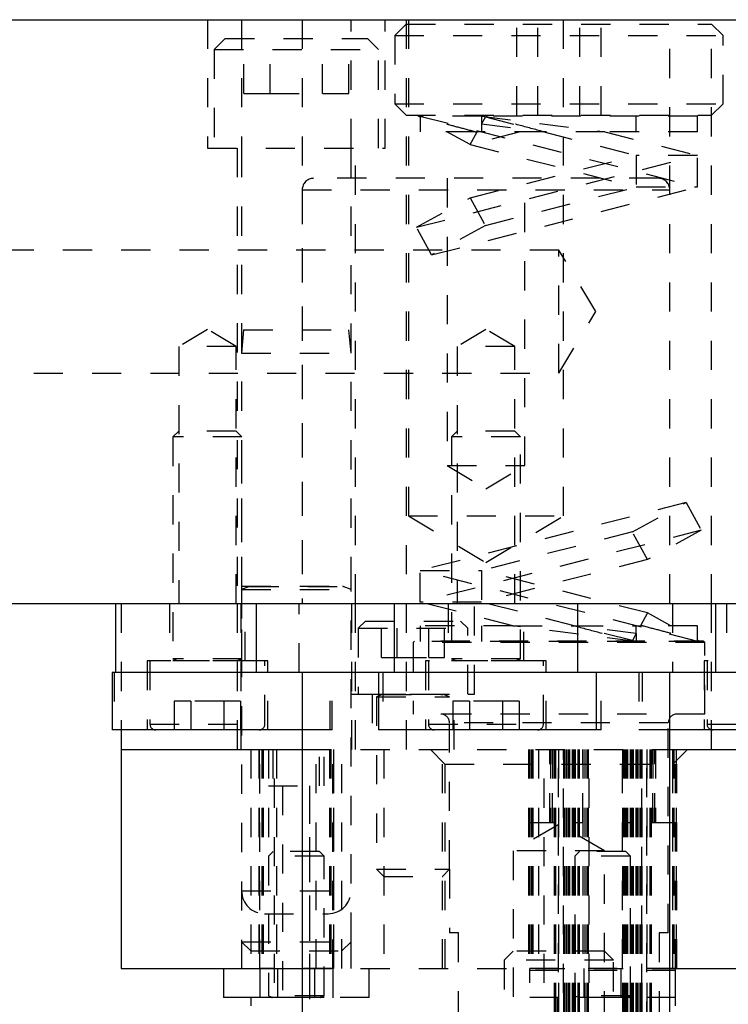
# Model space of a CAD drawing. Header units: inches. Extents: x 1880 to 2363, y -453 to -54.
# Tile 28 of 256: x 1897.83 to 1900.26, y -447.59 to -444.22. Entities that reach past the tile are written whole.
import ezdxf

# ---------------------------------------------------------------- set-up
doc = ezdxf.new("R2010")
doc.units = ezdxf.units.IN
doc.header["$LTSCALE"] = 0.5
doc.header["$MEASUREMENT"] = 0
doc.linetypes.add('HIDDEN', pattern=[0.225, 0.15, -0.075])
doc.layers.add('SID-M-H', color=4, linetype='HIDDEN')
doc.layers.add('SID-M-S', color=105, linetype='Continuous')

msp = doc.modelspace()

# ---------------------------------------------------------------- linework, layer by layer
at = {"layer": 'SID-M-H'}
for p, q in [((1898.47317, -444.21905), (1898.47317, -444.65905)), ((1898.59017, -444.21905), (1898.59017, -444.65905)), ((1898.79774, -444.21905), (1898.79774, -446.21905)), ((1898.96517, -444.65905), (1898.96517, -444.21905)), ((1899.08217, -444.65905), (1899.08217, -444.21905)), ((1899.15422, -444.21905), (1899.15422, -446.21905)), ((1899.16202, -444.21905), (1899.16202, -445.91905)), ((1899.69332, -445.91905), (1899.69332, -444.21905)), ((1900.05759, -446.21905), (1900.05759, -444.21905)), ((1900.20112, -446.21905), (1900.20112, -444.21905)), ((1899.15422, -444.23405), (1899.11517, -444.2731)), ((1899.15422, -444.23405), (1900.20112, -444.23405)), ((1899.53333, -444.54655), (1899.53333, -444.23405)), ((1899.6055, -444.54655), (1899.6055, -444.23405)), ((1899.74983, -444.54655), (1899.74983, -444.23405)), ((1899.822, -444.54655), (1899.822, -444.23405)), ((1900.24017, -444.2731), (1900.20112, -444.23405)), ((1898.53392, -444.28405), (1898.49642, -444.32155)), ((1898.53392, -444.28405), (1899.02142, -444.28405)), ((1898.59753, -444.47155), (1898.59753, -444.28405)), ((1898.6876, -444.47155), (1898.6876, -444.28405)), ((1898.86773, -444.47155), (1898.86773, -444.28405)), ((1898.9578, -444.47155), (1898.9578, -444.28405)), ((1899.05892, -444.32155), (1899.02142, -444.28405)), ((1899.11517, -444.2731), (1900.24017, -444.2731)), ((1899.11517, -444.2731), (1899.11517, -444.5075)), ((1900.24017, -444.5075), (1900.24017, -444.2731)), ((1898.49642, -444.32155), (1899.05892, -444.32155)), ((1898.49642, -444.32155), (1898.49642, -444.65905)), ((1899.05892, -444.65905), (1899.05892, -444.32155)), ((1898.59753, -444.47155), (1898.6876, -444.47155)), ((1898.6876, -444.47155), (1898.86773, -444.47155)), ((1898.86773, -444.47155), (1898.9578, -444.47155)), ((1899.11517, -444.5075), (1900.24017, -444.5075)), ((1899.11517, -444.5075), (1899.15422, -444.54655)), ((1900.20112, -444.54655), (1900.24017, -444.5075)), ((1899.15422, -444.54655), (1900.20112, -444.54655)), ((1899.20267, -444.55321), (1899.19506, -444.54905)), ((1899.20124, -444.54905), (1900.15267, -444.79205)), ((1899.41267, -444.54905), (1899.20124, -444.54905)), ((1899.20267, -444.55321), (1899.20267, -444.54905)), ((1899.20267, -444.55321), (1899.20267, -444.60305)), ((1899.41267, -444.54905), (1899.83552, -444.60305)), ((1900.15267, -444.54905), (1899.41267, -444.54905)), ((1899.41267, -444.54905), (1899.41267, -444.57587)), ((1899.4257, -444.55202), (1899.41267, -444.57587)), ((1899.42028, -444.54905), (1899.4257, -444.55202)), ((1899.4257, -444.55202), (1899.62552, -444.60305)), ((1899.94267, -444.60305), (1899.94267, -444.54905)), ((1900.15267, -444.60305), (1900.15267, -444.54905)), ((1899.41267, -444.57587), (1899.62552, -444.60305)), ((1899.41267, -444.57587), (1899.41267, -444.60305)), ((1899.39067, -444.60305), (1899.20267, -444.60305)), ((1899.37391, -444.64679), (1899.29387, -444.60305)), ((1899.37391, -444.64679), (1899.39781, -444.60305)), ((1899.54516, -444.60305), (1899.37391, -444.64679)), ((1899.39067, -444.60305), (1899.39781, -444.60305)), ((1899.62552, -444.60305), (1899.39781, -444.60305)), ((1899.62552, -444.60305), (1899.94267, -444.68405)), ((1899.83552, -444.60305), (1900.15267, -444.68405)), ((1900.15267, -444.60305), (1899.83552, -444.60305)), ((1898.47317, -444.65905), (1899.08217, -444.65905)), ((1898.57467, -444.65905), (1898.57467, -446.21905)), ((1898.59017, -444.65905), (1898.59017, -446.15945)), ((1898.96517, -446.15945), (1898.96517, -444.65905)), ((1898.98067, -446.21905), (1898.98067, -444.65905)), ((1899.37391, -444.64679), (1899.94267, -444.79205)), ((1899.18963, -444.93002), (1900.15267, -444.68405)), ((1899.37391, -444.82932), (1899.94267, -444.68405)), ((1900.15267, -444.68405), (1899.94267, -444.68405)), ((1899.94267, -444.68405), (1899.94267, -444.79205)), ((1900.15267, -444.79205), (1900.15267, -444.68405)), ((1900.01822, -444.76236), (1898.83711, -444.76236)), ((1899.29479, -444.76236), (1899.29479, -445.74661)), ((1899.56054, -445.74661), (1899.56054, -444.76236)), ((1899.24142, -445.02479), (1900.15267, -444.79205)), ((1899.4257, -444.92409), (1899.94267, -444.79205)), ((1899.94267, -444.79205), (1900.15267, -444.79205)), ((1898.79774, -444.80173), (1900.05759, -444.80173)), ((1898.79774, -444.80173), (1898.79774, -446.21905)), ((1899.18963, -444.93002), (1899.37391, -444.82932)), ((1899.37391, -444.82932), (1899.4257, -444.92409)), ((1900.05759, -446.21905), (1900.05759, -444.80173)), ((1899.24142, -445.02479), (1899.18963, -444.93002)), ((1899.4257, -444.92409), (1899.24142, -445.02479)), ((1899.67767, -445.0081), (1897.67767, -445.0081)), ((1899.67767, -445.43), (1899.67767, -445.0081)), ((1899.80442, -445.21905), (1899.67767, -445.0081)), ((1899.67767, -445.43), (1899.80442, -445.21905)), ((1898.47299, -445.27991), (1898.37457, -445.33905)), ((1898.57142, -445.33905), (1898.47299, -445.27991)), ((1898.59717, -445.28155), (1898.59017, -445.36155)), ((1898.59717, -445.28155), (1898.95817, -445.28155)), ((1898.96517, -445.36155), (1898.95817, -445.28155)), ((1899.42767, -445.27991), (1899.32924, -445.33905)), ((1899.52609, -445.33905), (1899.42767, -445.27991)), ((1898.57142, -445.33905), (1898.37457, -445.33905)), ((1898.37457, -445.33905), (1898.37457, -446.21905)), ((1898.57142, -446.21905), (1898.57142, -445.33905)), ((1898.59017, -445.36155), (1898.96517, -445.36155)), ((1899.52609, -445.33905), (1899.32924, -445.33905)), ((1899.32924, -445.33905), (1899.32924, -446.21905)), ((1899.52609, -446.21905), (1899.52609, -445.33905)), ((1897.67767, -445.43), (1899.67767, -445.43)), ((1898.37457, -445.6285), (1898.35488, -445.64819)), ((1898.57142, -445.6285), (1898.37457, -445.6285)), ((1898.5911, -445.64819), (1898.57142, -445.6285)), ((1899.32924, -445.6285), (1899.30956, -445.64819)), ((1899.52609, -445.6285), (1899.32924, -445.6285)), ((1899.54578, -445.64819), (1899.52609, -445.6285)), ((1898.5911, -445.64819), (1898.35488, -445.64819)), ((1898.35488, -445.64819), (1898.35488, -446.40835)), ((1898.5911, -446.40835), (1898.5911, -445.64819)), ((1899.54578, -445.64819), (1899.30956, -445.64819)), ((1899.30956, -445.64819), (1899.30956, -446.40835)), ((1899.54578, -446.40835), (1899.54578, -445.64819)), ((1899.29479, -445.74661), (1899.56054, -445.74661)), ((1899.29479, -445.74661), (1899.42767, -445.82645)), ((1899.42767, -445.82645), (1899.56054, -445.74661)), ((1900.11391, -445.87332), (1899.20267, -446.10605)), ((1899.92963, -445.97402), (1900.11391, -445.87332)), ((1900.11391, -445.87332), (1900.1657, -445.96809)), ((1899.16202, -445.91905), (1899.69332, -445.91905)), ((1899.16202, -445.91905), (1899.42767, -446.07867)), ((1899.42767, -446.07867), (1899.69332, -445.91905)), ((1900.1657, -445.96809), (1899.20267, -446.21405)), ((1899.92963, -445.97402), (1899.41267, -446.10605)), ((1899.98142, -446.06879), (1899.92963, -445.97402)), ((1900.1657, -445.96809), (1899.98142, -446.06879)), ((1899.98142, -446.06879), (1899.41267, -446.21405)), ((1899.20267, -446.21405), (1899.20267, -446.10605)), ((1900.15409, -446.34905), (1899.20267, -446.10605)), ((1899.20267, -446.10605), (1899.41267, -446.10605)), ((1899.98142, -446.25132), (1899.41267, -446.10605)), ((1899.41267, -446.10605), (1899.41267, -446.21405)), ((1898.59017, -446.15945), (1898.96517, -446.15945)), ((1898.59017, -446.15945), (1898.59017, -446.17082)), ((1898.59017, -446.15945), (1898.59017, -446.17082)), ((1898.61722, -446.16098), (1898.59017, -446.17082)), ((1898.59017, -446.17082), (1898.96517, -446.17082)), ((1898.59017, -446.17082), (1898.59017, -447.3778)), ((1898.61722, -446.16098), (1898.93632, -446.16098)), ((1898.96517, -446.17082), (1898.93811, -446.16098)), ((1898.96517, -446.17082), (1898.96517, -446.15945)), ((1898.96517, -446.17082), (1898.96517, -446.15945)), ((1898.96517, -447.3778), (1898.96517, -446.17082)), ((1899.51981, -446.29505), (1899.20267, -446.21405)), ((1899.41267, -446.21405), (1899.20267, -446.21405)), ((1899.72981, -446.29505), (1899.41267, -446.21405)), ((1898.17767, -446.21905), (1898.17767, -446.65212)), ((1898.34307, -446.21905), (1898.34307, -446.4159)), ((1898.57467, -446.21905), (1898.57467, -446.71905)), ((1898.58767, -446.21905), (1898.58767, -446.71905)), ((1898.60291, -446.4159), (1898.60291, -446.21905)), ((1898.78795, -446.45527), (1898.78795, -446.21905)), ((1898.96667, -446.21905), (1898.96667, -446.52905)), ((1898.96767, -446.71905), (1898.96767, -446.21905)), ((1898.98067, -446.71905), (1898.98067, -446.21905)), ((1899.15422, -446.21905), (1899.15422, -446.71905)), ((1899.29774, -446.21905), (1899.29774, -446.4159)), ((1899.38867, -446.52905), (1899.38867, -446.21905)), ((1899.55759, -446.4159), (1899.55759, -446.21905)), ((1900.06738, -446.21905), (1900.06738, -446.45527)), ((1900.20112, -446.71905), (1900.20112, -446.21905)), ((1900.25242, -446.21905), (1900.25242, -446.4159)), ((1899.01517, -446.27905), (1898.99017, -446.30405)), ((1899.01517, -446.27905), (1899.34017, -446.27905)), ((1899.06941, -446.40405), (1899.06941, -446.27905)), ((1899.12354, -446.40405), (1899.12354, -446.27905)), ((1899.23179, -446.40405), (1899.23179, -446.27905)), ((1899.28592, -446.40405), (1899.28592, -446.27905)), ((1899.36517, -446.30405), (1899.34017, -446.27905)), ((1899.98142, -446.25132), (1899.95752, -446.29505)), ((1900.06146, -446.29505), (1899.98142, -446.25132)), ((1898.99017, -446.30405), (1899.36517, -446.30405)), ((1898.99017, -446.30405), (1898.99017, -446.52905)), ((1899.51981, -446.29505), (1899.20267, -446.29505)), ((1899.20267, -446.29505), (1899.20267, -446.34905)), ((1899.36517, -446.52905), (1899.36517, -446.30405)), ((1899.41267, -446.29505), (1899.41267, -446.34905)), ((1899.94267, -446.34905), (1899.51981, -446.29505)), ((1899.72981, -446.29505), (1899.95752, -446.29505)), ((1899.94267, -446.32224), (1899.72981, -446.29505)), ((1899.92963, -446.34609), (1899.72981, -446.29505)), ((1899.94267, -446.32224), (1899.94267, -446.29505)), ((1899.96466, -446.29505), (1899.95752, -446.29505)), ((1900.15267, -446.29505), (1899.96466, -446.29505)), ((1900.15267, -446.3449), (1900.15267, -446.29505)), ((1899.18267, -446.34756), (1899.17767, -446.35256)), ((1900.17267, -446.34756), (1899.18267, -446.34756)), ((1899.94267, -446.34905), (1899.20267, -446.34905)), ((1899.94267, -446.32224), (1899.92963, -446.34609)), ((1899.92963, -446.34609), (1899.93506, -446.34905)), ((1899.94267, -446.32224), (1899.94267, -446.34905)), ((1900.15409, -446.34905), (1899.94267, -446.34905)), ((1900.16028, -446.34905), (1900.15267, -446.3449)), ((1900.15267, -446.34905), (1900.15267, -446.3449)), ((1900.17767, -446.35256), (1900.17267, -446.34756)), ((1900.17767, -446.35256), (1899.17767, -446.35256)), ((1899.17767, -446.35256), (1899.17767, -446.59756)), ((1900.17767, -446.59756), (1900.17767, -446.35256)), ((1898.34814, -446.4159), (1898.2663, -446.4159)), ((1898.2663, -446.4159), (1898.2663, -446.65212)), ((1898.27614, -446.4159), (1898.27614, -446.63244)), ((1898.67969, -446.4159), (1898.34814, -446.4159)), ((1898.5911, -446.40835), (1898.35488, -446.40835)), ((1898.35488, -446.40835), (1898.37037, -446.41398)), ((1898.5911, -446.41551), (1898.35488, -446.41551)), ((1898.35488, -446.41551), (1898.35488, -446.4159)), ((1898.37037, -446.41398), (1898.57387, -446.41398)), ((1898.57561, -446.41398), (1898.5911, -446.40835)), ((1898.5911, -446.4159), (1898.5911, -446.41551)), ((1898.66984, -446.63244), (1898.66984, -446.4159)), ((1898.67969, -446.65212), (1898.67969, -446.4159)), ((1899.06941, -446.40405), (1899.12354, -446.40405)), ((1899.12354, -446.40405), (1899.23179, -446.40405)), ((1899.63436, -446.4159), (1899.22097, -446.4159)), ((1899.22097, -446.4159), (1899.22097, -446.65212)), ((1899.23082, -446.4159), (1899.23082, -446.63244)), ((1899.23179, -446.40405), (1899.28592, -446.40405)), ((1899.54578, -446.40835), (1899.30956, -446.40835)), ((1899.30956, -446.40835), (1899.32504, -446.41398)), ((1899.54578, -446.41551), (1899.30956, -446.41551)), ((1899.30956, -446.41551), (1899.30956, -446.4159)), ((1899.32504, -446.41398), (1899.52854, -446.41398)), ((1899.53029, -446.41398), (1899.54578, -446.40835)), ((1899.54578, -446.4159), (1899.54578, -446.41551)), ((1899.62452, -446.63244), (1899.62452, -446.4159)), ((1899.63436, -446.65212), (1899.63436, -446.4159)), ((1900.58903, -446.4159), (1900.17565, -446.4159)), ((1900.17565, -446.4159), (1900.17565, -446.65212)), ((1900.18549, -446.4159), (1900.18549, -446.63244)), ((1898.15293, -446.45527), (1898.15293, -446.65212)), ((1898.89407, -446.65212), (1898.89407, -446.45527)), ((1898.90096, -446.65212), (1898.90096, -446.45527)), ((1899.07423, -446.45527), (1899.07423, -446.65212)), ((1899.82227, -446.65212), (1899.82227, -446.45527)), ((1899.95147, -446.45527), (1899.95147, -446.65212)), ((1899.96322, -446.45527), (1899.96322, -446.65212)), ((1898.96667, -446.52905), (1899.38867, -446.52905)), ((1899.03717, -446.52905), (1899.03717, -446.71905)), ((1899.05267, -446.52905), (1899.05267, -446.52945)), ((1899.05267, -446.52945), (1899.30267, -446.52945)), ((1899.07297, -446.53098), (1899.05267, -446.53837)), ((1899.05267, -446.53837), (1899.30267, -446.53837)), ((1899.05267, -446.53837), (1899.05267, -447.12955)), ((1899.07297, -446.53098), (1899.28058, -446.53098)), ((1899.30267, -446.53837), (1899.28236, -446.53098)), ((1899.30267, -446.52945), (1899.30267, -446.52905)), ((1899.30267, -447.12955), (1899.30267, -446.53837)), ((1899.31817, -446.71905), (1899.31817, -446.52905)), ((1898.41617, -446.5537), (1898.35934, -446.5537)), ((1898.35934, -446.5537), (1898.35934, -446.65212)), ((1898.41617, -446.5537), (1898.41617, -446.65212)), ((1898.52982, -446.5537), (1898.41617, -446.5537)), ((1898.58664, -446.5537), (1898.52982, -446.5537)), ((1898.52982, -446.5537), (1898.52982, -446.65212)), ((1898.58664, -446.5537), (1898.58664, -446.65212)), ((1899.37084, -446.5537), (1899.31401, -446.5537)), ((1899.31401, -446.5537), (1899.31401, -446.65212)), ((1899.37084, -446.5537), (1899.37084, -446.65212)), ((1899.48449, -446.5537), (1899.37084, -446.5537)), ((1899.48449, -446.5537), (1899.48449, -446.65212)), ((1899.54132, -446.5537), (1899.48449, -446.5537)), ((1899.54132, -446.5537), (1899.54132, -446.65212)), ((1900.17767, -446.59756), (1899.17767, -446.59756)), ((1898.27614, -446.63244), (1898.66801, -446.63244)), ((1898.89407, -446.65212), (1898.79774, -446.65212)), ((1898.90096, -446.65212), (1898.89407, -446.65212)), ((1899.23082, -446.63244), (1899.62268, -446.63244)), ((1900.05267, -446.62756), (1899.30267, -446.62756)), ((1899.82227, -446.65212), (1899.80687, -446.65212)), ((1899.96322, -446.65212), (1899.95147, -446.65212)), ((1900.05759, -446.65212), (1899.96322, -446.65212)), ((1900.05267, -447.34756), (1900.05267, -446.62756)), ((1900.18549, -446.63244), (1900.57736, -446.63244)), ((1898.62142, -446.71905), (1898.62142, -447.46905)), ((1898.64879, -446.71905), (1898.64879, -447.46905)), ((1898.65073, -446.71905), (1898.65073, -447.46905)), ((1898.65073, -446.71905), (1898.65073, -447.46905)), ((1898.65267, -447.46955), (1898.65267, -446.71905)), ((1898.6592, -446.71905), (1898.6592, -447.46905)), ((1898.6592, -446.71905), (1898.6592, -447.46905)), ((1898.66362, -446.71905), (1898.66362, -447.46905)), ((1898.66362, -446.71905), (1898.66362, -447.46905)), ((1898.68204, -446.71905), (1898.68204, -446.84405)), ((1898.68267, -446.71905), (1898.68267, -447.08455)), ((1898.68267, -446.71905), (1898.68267, -447.08455)), ((1898.69767, -446.71905), (1898.69767, -446.84405)), ((1898.70267, -447.71905), (1898.70267, -446.71905)), ((1898.70967, -446.71905), (1898.70967, -447.46905)), ((1898.79774, -446.71905), (1900.05759, -446.71905)), ((1898.79774, -446.71905), (1900.05759, -446.71905)), ((1898.84567, -447.46905), (1898.84567, -446.71905)), ((1898.85767, -446.84405), (1898.85767, -446.71905)), ((1898.87329, -446.84405), (1898.87329, -446.71905)), ((1898.89171, -446.71905), (1898.89171, -447.46905)), ((1898.89171, -446.71905), (1898.89171, -447.46905)), ((1898.89171, -446.71905), (1898.89171, -447.46905)), ((1898.89171, -446.71905), (1898.89171, -447.46905)), ((1898.89613, -446.71905), (1898.89613, -447.46905)), ((1898.89613, -446.71905), (1898.89613, -447.46905)), ((1898.89613, -446.71905), (1898.89613, -447.46905)), ((1898.89613, -446.71905), (1898.89613, -447.46905)), ((1898.90267, -447.46955), (1898.90267, -446.71905)), ((1898.90461, -446.71905), (1898.90461, -447.46905)), ((1898.90461, -446.71905), (1898.90461, -447.46905)), ((1898.90461, -446.71905), (1898.90461, -447.46905)), ((1898.90461, -446.71905), (1898.90461, -447.46905)), ((1898.90654, -447.46905), (1898.90654, -446.71905)), ((1898.93392, -447.46905), (1898.93392, -446.71905)), ((1899.07717, -446.71905), (1899.07717, -447.46905)), ((1899.23704, -446.71905), (1899.28704, -446.76905)), ((1899.27817, -447.46905), (1899.27817, -446.71905)), ((1899.57379, -446.71905), (1899.57379, -447.46905)), ((1899.57573, -446.71905), (1899.57573, -447.46905)), ((1899.57767, -446.71905), (1899.57767, -447.46905)), ((1899.5842, -446.71905), (1899.5842, -447.46905)), ((1899.58862, -446.71905), (1899.58862, -447.46905)), ((1899.60767, -446.71905), (1899.60767, -447.46905)), ((1899.62767, -447.71905), (1899.62767, -446.71905)), ((1899.64617, -446.96905), (1899.64617, -446.71905)), ((1899.64917, -446.71905), (1899.64917, -446.96905)), ((1899.65617, -446.96905), (1899.65617, -446.71905)), ((1899.65617, -446.71905), (1899.65617, -446.96905)), ((1899.66117, -446.71905), (1899.66117, -447.71905)), ((1899.66617, -446.71905), (1899.66617, -447.71905)), ((1899.66617, -446.71905), (1899.66617, -447.71905)), ((1899.67617, -446.71905), (1899.67617, -448.08207)), ((1899.67617, -448.08207), (1899.67617, -446.71905)), ((1899.69317, -448.1531), (1899.69317, -446.71905)), ((1899.69317, -446.71905), (1899.69317, -448.1531)), ((1899.69817, -446.71905), (1899.69817, -448.78451)), ((1899.70317, -446.71905), (1899.70317, -448.78405)), ((1899.70892, -446.71905), (1899.70892, -448.4545)), ((1899.71351, -446.71905), (1899.71351, -448.78433)), ((1899.72317, -446.71905), (1899.72317, -448.78405)), ((1899.72817, -446.71905), (1899.72817, -447.71905)), ((1899.73276, -446.71905), (1899.73276, -448.78837)), ((1899.73317, -446.71905), (1899.73317, -447.71905)), ((1899.73347, -446.71905), (1899.73347, -447.71905)), ((1899.73347, -446.71905), (1899.73347, -448.79096)), ((1899.74207, -446.71905), (1899.74207, -447.71905)), ((1899.74207, -446.71905), (1899.74207, -448.46264)), ((1899.74676, -446.71905), (1899.74676, -447.71905)), ((1899.74676, -446.71905), (1899.74676, -448.78851)), ((1899.75967, -446.71905), (1899.75967, -447.46905)), ((1899.76017, -446.96905), (1899.76017, -446.71905)), ((1899.76692, -446.71905), (1899.76692, -447.71905)), ((1899.77317, -446.71905), (1899.77317, -448.78851)), ((1899.77317, -446.71905), (1899.77317, -448.78405)), ((1899.77817, -446.71905), (1899.77817, -448.78805)), ((1899.78117, -447.71905), (1899.78117, -446.71905)), ((1899.89517, -446.71905), (1899.89517, -446.96905)), ((1899.89567, -447.46905), (1899.89567, -446.71905)), ((1899.89617, -446.71905), (1899.89617, -447.71905)), ((1899.89917, -446.71905), (1899.89917, -448.78837)), ((1899.90114, -446.71905), (1899.90114, -448.78862)), ((1899.90217, -446.71905), (1899.90217, -448.78405)), ((1899.90602, -446.71905), (1899.90602, -447.71905)), ((1899.90736, -446.71905), (1899.90736, -447.71905)), ((1899.91028, -446.71905), (1899.91028, -447.71905)), ((1899.91028, -446.71905), (1899.91028, -448.78892)), ((1899.91327, -446.71905), (1899.91327, -447.71905)), ((1899.91327, -446.71905), (1899.91327, -448.78918)), ((1899.92186, -446.71905), (1899.92186, -447.71905)), ((1899.92186, -446.71905), (1899.92186, -448.7913)), ((1899.92217, -446.71905), (1899.92217, -447.71905)), ((1899.92258, -446.71905), (1899.92258, -448.78831)), ((1899.92717, -446.71905), (1899.92717, -447.71905)), ((1899.93217, -446.71905), (1899.93217, -448.45249)), ((1899.94182, -446.71905), (1899.94182, -448.78432)), ((1899.94641, -446.71905), (1899.94641, -448.78405)), ((1899.95217, -446.71905), (1899.95217, -448.78405)), ((1899.95717, -446.71905), (1899.95717, -448.7845)), ((1899.96217, -446.71905), (1899.96217, -448.1531)), ((1899.96217, -448.1531), (1899.96217, -446.71905)), ((1899.97917, -448.08207), (1899.97917, -446.71905)), ((1899.97917, -446.71905), (1899.97917, -448.08207)), ((1899.98917, -446.71905), (1899.98917, -447.71905)), ((1899.98917, -446.71905), (1899.98917, -447.71905)), ((1899.99417, -446.71905), (1899.99417, -447.71905)), ((1899.99917, -446.71905), (1899.99917, -446.96905)), ((1899.99917, -446.96905), (1899.99917, -446.71905)), ((1900.00617, -446.96905), (1900.00617, -446.71905)), ((1900.00917, -446.71905), (1900.00917, -446.96905)), ((1900.06671, -446.71905), (1900.06671, -447.46905)), ((1900.06671, -446.71905), (1900.06671, -447.46905)), ((1900.06829, -446.76905), (1900.11829, -446.71905)), ((1900.07113, -446.71905), (1900.07113, -447.46905)), ((1900.07113, -446.71905), (1900.07113, -447.46905)), ((1900.07767, -447.46905), (1900.07767, -446.71905)), ((1900.07961, -446.71905), (1900.07961, -447.46905)), ((1900.07961, -446.71905), (1900.07961, -447.46905)), ((1900.08154, -447.46905), (1900.08154, -446.71905)), ((1899.28704, -446.76905), (1900.06829, -446.76905)), ((1899.28704, -446.76905), (1899.28704, -447.46905)), ((1900.06829, -447.46905), (1900.06829, -446.76905)), ((1898.68204, -446.84405), (1898.87329, -446.84405)), ((1898.73077, -446.84405), (1898.73077, -447.71905)), ((1898.73077, -446.84405), (1898.73077, -448.37405)), ((1898.82457, -447.71905), (1898.82457, -446.84405)), ((1898.82457, -448.37405), (1898.82457, -446.84405)), ((1899.67767, -446.9761), (1899.52142, -447.06631)), ((1899.57767, -446.96905), (1899.66117, -446.96905)), ((1899.83392, -447.06631), (1899.67767, -446.9761)), ((1899.73317, -446.96905), (1899.76017, -446.96905)), ((1899.89517, -446.96905), (1899.92217, -446.96905)), ((1899.99417, -446.96905), (1900.07767, -446.96905)), ((1898.69817, -447.06905), (1898.68267, -447.08455)), ((1898.87267, -447.08455), (1898.68267, -447.08455)), ((1898.68267, -447.08455), (1898.68267, -447.56302)), ((1898.85717, -447.06905), (1898.69817, -447.06905)), ((1898.87267, -447.08455), (1898.85717, -447.06905)), ((1898.87267, -447.56302), (1898.87267, -447.08455)), ((1899.83392, -447.06631), (1899.52142, -447.06631)), ((1899.52142, -447.06631), (1899.52142, -447.84756)), ((1899.74817, -447.06905), (1899.73267, -447.08455)), ((1899.92267, -447.08455), (1899.73267, -447.08455)), ((1899.73267, -447.08455), (1899.73267, -447.56302)), ((1899.90717, -447.06905), (1899.74817, -447.06905)), ((1899.83392, -447.84756), (1899.83392, -447.06631)), ((1899.92267, -447.08455), (1899.90717, -447.06905)), ((1899.92267, -447.56302), (1899.92267, -447.08455)), ((1899.05267, -447.12955), (1899.30267, -447.12955)), ((1899.05267, -447.12955), (1899.07717, -447.15405)), ((1899.07717, -447.15405), (1899.27817, -447.15405)), ((1899.27817, -447.15405), (1899.30267, -447.12955)), ((1899.30267, -447.12955), (1899.30267, -447.34756)), ((1898.59017, -447.20355), (1898.96342, -447.20355)), ((1898.66817, -447.28155), (1898.88717, -447.28155)), ((1899.33392, -447.34756), (1899.30267, -447.34756)), ((1899.33392, -447.84756), (1899.33392, -447.34756)), ((1900.05267, -447.34756), (1900.02142, -447.34756)), ((1900.02142, -447.34756), (1900.02142, -447.84756)), ((1898.59017, -447.3778), (1898.96517, -447.3778)), ((1898.59017, -447.3778), (1898.62142, -447.40905)), ((1898.59017, -447.3778), (1898.59017, -447.46905)), ((1898.93392, -447.40905), (1898.96517, -447.3778)), ((1898.96517, -447.46905), (1898.96517, -447.3778)), ((1898.62142, -447.40905), (1898.93392, -447.40905)), ((1899.52142, -447.40956), (1899.49017, -447.44081)), ((1899.83392, -447.40956), (1899.52142, -447.40956)), ((1899.86517, -447.44081), (1899.83392, -447.40956)), ((1899.86517, -447.44081), (1899.49017, -447.44081)), ((1899.49017, -447.44081), (1899.49017, -448.14779)), ((1899.86517, -448.14779), (1899.86517, -447.44081)), ((1898.90267, -447.46955), (1898.65267, -447.46955)), ((1898.65267, -447.46955), (1898.65267, -447.71905)), ((1898.71369, -447.46905), (1898.71369, -447.56905)), ((1898.79774, -447.46905), (1900.05759, -447.46905)), ((1898.84164, -447.56905), (1898.84164, -447.46905)), ((1898.90267, -447.46955), (1898.90267, -447.71905)), ((1899.02767, -447.56905), (1899.02767, -447.46905)), ((1899.57767, -447.71905), (1899.57767, -447.46905)), ((1900.07767, -447.46955), (1899.57767, -447.46955)), ((1899.57767, -447.47455), (1900.07767, -447.47455)), ((1899.76369, -447.46905), (1899.76369, -447.56905)), ((1899.89164, -447.56905), (1899.89164, -447.46905)), ((1898.87267, -447.56302), (1898.68267, -447.56302)), ((1898.68267, -447.56302), (1898.69397, -447.56713)), ((1898.86136, -447.56713), (1898.87267, -447.56302)), ((1899.92267, -447.56302), (1899.73267, -447.56302)), ((1899.73267, -447.56302), (1899.74397, -447.56713)), ((1899.91136, -447.56713), (1899.92267, -447.56302)), ((1898.87267, -447.56866), (1898.68267, -447.56866)), ((1898.68267, -447.56866), (1898.68267, -447.56905)), ((1898.69397, -447.56713), (1898.86136, -447.56713)), ((1899.02767, -447.56905), (1898.79774, -447.56905)), ((1898.87267, -447.56905), (1898.87267, -447.56866)), ((1898.93367, -447.74005), (1898.93367, -447.56905)), ((1900.07767, -447.56905), (1899.57767, -447.56905)), ((1899.67167, -447.56905), (1899.67167, -447.74005)), ((1899.92267, -447.56866), (1899.73267, -447.56866)), ((1899.73267, -447.56866), (1899.73267, -447.56905)), ((1899.74397, -447.56713), (1899.91136, -447.56713)), ((1899.92267, -447.56905), (1899.92267, -447.56866)), ((1899.98367, -447.74005), (1899.98367, -447.56905))]:
    msp.add_line(p, q, dxfattribs=at)
for centre, radius, start, end in [((1898.83711, -444.80173), 0.03937, 90, 180), ((1900.01822, -444.80173), 0.03937, 0, 90), ((1898.61695, -446.16024), 0.000787, 290, 90), ((1898.93838, -446.16024), 0.000787, 90, 250), ((1898.3701, -446.41472), 0.000787, 270, 70), ((1898.57588, -446.41472), 0.000787, 110, 270), ((1899.32478, -446.41472), 0.000787, 270, 70), ((1899.53056, -446.41472), 0.000787, 110, 270), ((1899.0727, -446.53024), 0.000787, 290, 90), ((1899.28263, -446.53024), 0.000787, 90, 250), ((1899.27267, -446.62756), 0.03, 0, 90), ((1900.08267, -446.62756), 0.03, 90, 180), ((1898.29583, -446.63244), 0.01969, 180, 270), ((1898.65016, -446.63244), 0.01969, 270, 0), ((1899.2505, -446.63244), 0.01969, 180, 270), ((1899.60483, -446.63244), 0.01969, 270, 0), ((1900.20517, -446.63244), 0.01969, 180, 270), ((1898.66817, -447.20355), 0.078, 180, 270), ((1898.88717, -447.20355), 0.078, 270, 0), ((1898.6937, -447.56787), 0.000787, 270, 70), ((1898.86163, -447.56787), 0.000787, 110, 270), ((1899.7437, -447.56787), 0.000787, 270, 70), ((1899.91163, -447.56787), 0.000787, 110, 270)]:
    msp.add_arc(centre, radius, start, end, dxfattribs=at)
for points, knots in [([(1899.39067, -444.60305), (1899.37046, -444.59776), (1899.32945, -444.58701), (1899.27986, -444.57386), (1899.24087, -444.56346), (1899.20987, -444.55515), (1899.20531, -444.55393), (1899.20267, -444.55321)], [0, 0, 0, 0, 0.18252081, 0.37034789, 0.55217756, 0.73962361, 1, 1, 1, 1]), ([(1899.62552, -444.60305), (1899.59621, -444.59521), (1899.53764, -444.57953), (1899.46634, -444.55989), (1899.44026, -444.55261), (1899.42751, -444.54905)], [0, 0, 0, 0, 0.3386652, 0.6766694, 1, 1, 1, 1]), ([(1899.83552, -444.60305), (1899.80079, -444.60305), (1899.72455, -444.60305), (1899.66043, -444.60305), (1899.62552, -444.60305)], [0, 0, 0, 0, 0.4555585, 1, 1, 1, 1]), ([(1899.51981, -446.29505), (1899.55454, -446.29505), (1899.63079, -446.29505), (1899.6949, -446.29505), (1899.72981, -446.29505)], [0, 0, 0, 0, 0.4555585, 1, 1, 1, 1]), ([(1899.72981, -446.29505), (1899.75912, -446.3029), (1899.81769, -446.31858), (1899.88899, -446.33822), (1899.91507, -446.3455), (1899.92782, -446.34905)], [0, 0, 0, 0, 0.33866524, 0.67666941, 1, 1, 1, 1]), ([(1899.96466, -446.29505), (1899.98487, -446.30035), (1900.02588, -446.3111), (1900.07547, -446.32425), (1900.11446, -446.33464), (1900.14546, -446.34296), (1900.15002, -446.34418), (1900.15267, -446.3449)], [0, 0, 0, 0, 0.1825208, 0.3703479, 0.5521776, 0.7396236, 1, 1, 1, 1])]:
    msp.add_open_spline(points, degree=3, knots=knots, dxfattribs=at)
at = {"layer": 'SID-M-S'}
for p, q in [((1897.67767, -444.21905), (1910.17767, -444.21905)), ((1897.67767, -446.21905), (1910.17767, -446.21905)), ((1898.15803, -446.21905), (1898.15803, -446.45527)), ((1898.64026, -446.21905), (1898.64026, -446.45527)), ((1899.11271, -446.21905), (1899.11271, -446.45527)), ((1899.74263, -446.45527), (1899.74263, -446.21905)), ((1900.21507, -446.45527), (1900.21507, -446.21905)), ((1898.14604, -446.45527), (1898.14604, -446.65212)), ((1898.64026, -446.45527), (1898.14604, -446.45527)), ((1899.05884, -446.45527), (1898.64026, -446.45527)), ((1898.79774, -446.45527), (1898.79774, -448.12807)), ((1899.05884, -446.45527), (1899.05884, -446.65212)), ((1899.39998, -446.45527), (1899.05884, -446.45527)), ((1899.80687, -446.45527), (1899.39998, -446.45527)), ((1899.80687, -446.65212), (1899.80687, -446.45527)), ((1900.21507, -446.45527), (1899.80687, -446.45527)), ((1900.05759, -448.12807), (1900.05759, -446.45527)), ((1900.71125, -446.45527), (1900.21507, -446.45527)), ((1898.29414, -446.65212), (1898.14604, -446.65212)), ((1898.17767, -446.65212), (1898.17767, -446.71905)), ((1898.79774, -446.65212), (1898.29414, -446.65212)), ((1899.80687, -446.65212), (1899.05884, -446.65212)), ((1900.71125, -446.65212), (1900.05759, -446.65212)), ((1898.17767, -446.71905), (1898.79774, -446.71905)), ((1898.17767, -446.71905), (1898.17767, -447.46905)), ((1898.17767, -446.71905), (1898.79774, -446.71905)), ((1900.05759, -446.71905), (1900.92767, -446.71905)), ((1900.05759, -446.71905), (1900.92767, -446.71905)), ((1898.17767, -447.46905), (1898.79774, -447.46905)), ((1898.52767, -447.46905), (1898.52767, -447.56905)), ((1900.05759, -447.46905), (1900.92767, -447.46905)), ((1900.07767, -447.59756), (1900.07767, -447.46905)), ((1898.79774, -447.56905), (1898.52767, -447.56905)), ((1898.62167, -447.56905), (1898.62167, -447.59756))]:
    msp.add_line(p, q, dxfattribs=at)

doc.saveas('drawing.dxf')
